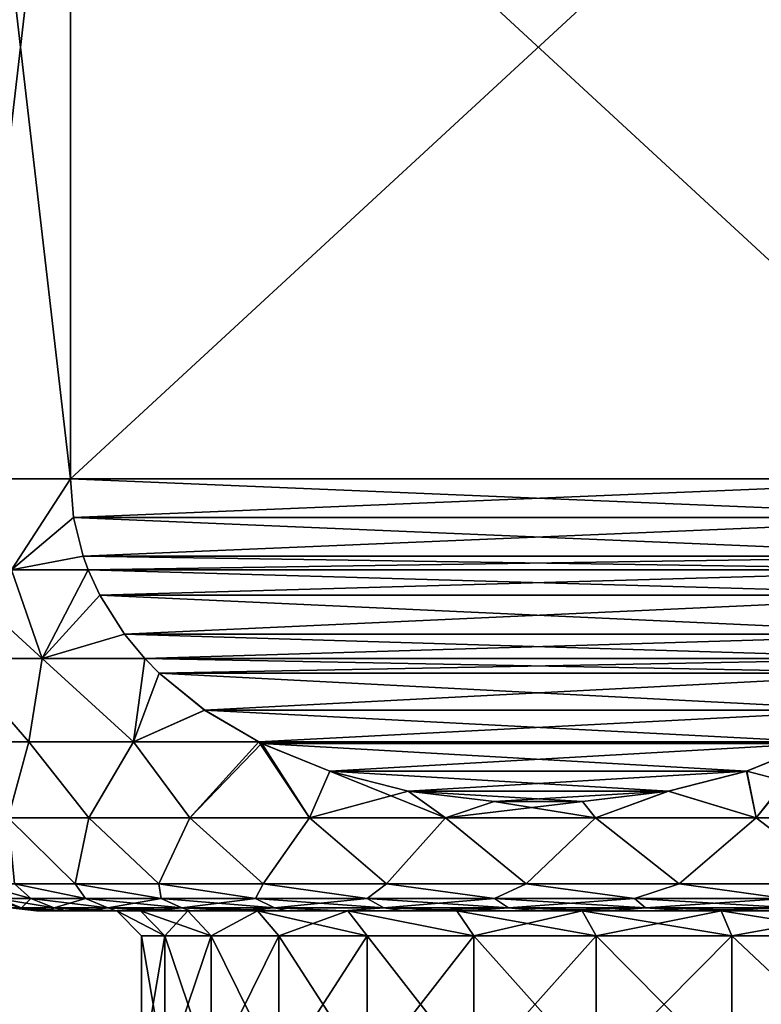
# Model space of a CAD drawing. Header units: metres. Extents: x -109 to 109, y -67 to 73.
# Tile 237 of 253: x 65.7 to 72.56, y 24.37 to 33.49. Entities that reach past the tile are written whole.
import ezdxf

# ---------------------------------------------------------------- set-up
doc = ezdxf.new("R2010")
doc.units = ezdxf.units.M
doc.layers.add('solid_508035_K244200000C76', color=7, linetype='CONTINUOUS')

msp = doc.modelspace()

# ---------------------------------------------------------------- linework, layer by layer
at = {"layer": 'solid_508035_K244200000C76'}
for points in [[(65.241669, 29.239401, -13.669705), (65.241669, 37.239399, -13.669705), (66.169876, 37.239399, -15.062011)], [(65.241669, 29.239401, -13.669705), (66.169876, 37.239399, -15.062011), (66.169876, 29.239401, -15.062011)], [(66.169876, 29.239401, 0.722599), (66.169876, 37.239399, 0.722599), (65.241669, 37.239399, -0.669705)], [(65.241669, 29.239401, -0.669705), (66.169876, 29.239401, 0.722599), (65.241669, 37.239399, -0.669705)], [(74.830124, 29.239401, -20.06201), (66.169876, 37.239399, -15.062011), (74.830124, 37.239399, -20.06201)], [(74.830124, 29.239401, -20.06201), (66.169876, 29.239401, -15.062011), (66.169876, 37.239399, -15.062011)], [(66.169876, 29.239401, 0.722599), (74.830124, 37.239399, 5.7226), (66.169876, 37.239399, 0.722599)], [(74.830124, 29.239401, 5.7226), (74.830124, 37.239399, 5.7226), (66.169876, 29.239401, 0.722599)], [(65.241669, 29.239401, -13.669705), (66.169876, 29.239401, -15.062011), (65.623985, 28.397907, -14.159921)], [(65.623985, 28.397907, -0.179488), (66.169876, 29.239401, 0.722599), (65.241669, 29.239401, -0.669705)], [(66.169876, 29.239401, -15.062011), (66.198723, 28.88221, -15.078667), (65.623985, 28.397907, -14.159921)], [(65.623985, 28.397907, -0.179488), (66.198723, 28.882227, 0.739254), (66.169876, 29.239401, 0.722599)], [(74.801285, 28.882235, -20.045357), (66.198723, 28.88221, -15.078667), (66.169876, 29.239401, -15.062011)], [(74.801285, 28.882235, -20.045357), (66.169876, 29.239401, -15.062011), (74.830124, 29.239401, -20.06201)], [(74.830124, 29.239401, 5.7226), (66.169876, 29.239401, 0.722599), (66.198723, 28.882227, 0.739254)], [(74.801277, 28.882206, 5.705943), (74.830124, 29.239401, 5.7226), (66.198723, 28.882227, 0.739254)], [(65.623985, 28.397907, -0.179488), (66.287254, 28.523466, 0.790369), (66.198723, 28.882227, 0.739254)], [(66.198723, 28.88221, -15.078667), (66.287209, 28.523611, -15.129752), (65.623985, 28.397907, -14.159921)], [(74.712746, 28.523472, -19.994242), (66.198723, 28.88221, -15.078667), (74.801285, 28.882235, -20.045357)], [(74.801277, 28.882206, 5.705943), (66.198723, 28.882227, 0.739254), (66.287254, 28.523466, 0.790369)], [(74.712746, 28.523472, -19.994242), (66.287209, 28.523611, -15.129752), (66.198723, 28.88221, -15.078667)], [(74.801277, 28.882206, 5.705943), (66.287254, 28.523466, 0.790369), (74.712791, 28.523603, 5.654856)], [(66.287209, 28.523611, -15.129752), (66.332817, 28.398561, -15.156087), (65.623985, 28.397907, -14.159921)], [(65.623985, 28.397907, -0.179488), (66.332848, 28.398499, 0.816691), (66.287254, 28.523466, 0.790369)], [(74.667152, 28.398499, -19.967918), (66.332817, 28.398561, -15.156087), (66.287209, 28.523611, -15.129752)], [(74.667152, 28.398499, -19.967918), (66.287209, 28.523611, -15.129752), (74.712746, 28.523472, -19.994242)], [(74.712791, 28.523603, 5.654856), (66.287254, 28.523466, 0.790369), (66.332848, 28.398499, 0.816691)], [(74.712791, 28.523603, 5.654856), (66.332848, 28.398499, 0.816691), (74.667183, 28.39856, 5.628522)], [(65.908096, 27.577219, -0.134167), (65.623985, 28.397907, -0.179488), (65.008385, 28.397907, -1.245728)], [(65.114563, 27.577219, -1.50763), (65.908096, 27.577219, -0.134167), (65.008385, 28.397907, -1.245728)], [(65.623985, 28.397907, -14.159921), (65.908081, 27.577219, -14.205215), (65.114548, 27.577219, -12.831747)], [(65.623985, 28.397907, -14.159921), (66.332817, 28.398561, -15.156087), (65.908081, 27.577219, -14.205215)], [(65.908096, 27.577219, -0.134167), (66.332848, 28.398499, 0.816691), (65.623985, 28.397907, -0.179488)], [(66.332817, 28.398561, -15.156087), (66.441246, 28.16288, -15.218689), (65.908081, 27.577219, -14.205215)], [(65.908096, 27.577219, -0.134167), (66.441383, 28.162621, 0.879357), (66.332848, 28.398499, 0.816691)], [(74.558617, 28.162624, -19.905254), (66.441246, 28.16288, -15.218689), (66.332817, 28.398561, -15.156087)], [(74.558617, 28.162624, -19.905254), (66.332817, 28.398561, -15.156087), (74.667152, 28.398499, -19.967918)], [(74.667183, 28.39856, 5.628522), (66.332848, 28.398499, 0.816691), (66.441383, 28.162621, 0.879357)], [(74.558746, 28.162872, 5.565918), (74.667183, 28.39856, 5.628522), (66.441383, 28.162621, 0.879357)], [(66.441246, 28.16288, -15.218689), (66.671051, 27.80088, -15.351364), (65.908081, 27.577219, -14.205215)], [(65.908096, 27.577219, -0.134167), (66.671341, 27.800486, 1.012123), (66.441383, 28.162621, 0.879357)], [(74.558617, 28.162624, -19.905254), (66.671051, 27.80088, -15.351364), (66.441246, 28.16288, -15.218689)], [(74.328941, 27.800871, 5.433241), (74.558746, 28.162872, 5.565918), (66.441383, 28.162621, 0.879357)], [(74.328941, 27.800871, 5.433241), (66.441383, 28.162621, 0.879357), (66.671341, 27.800486, 1.012123)], [(74.328659, 27.800486, -19.772486), (66.671051, 27.80088, -15.351364), (74.558617, 28.162624, -19.905254)], [(66.671051, 27.80088, -15.351364), (66.857742, 27.57732, -15.459152), (65.908081, 27.577219, -14.205215)], [(65.908096, 27.577219, -0.134167), (66.857719, 27.577351, 1.119727), (66.671341, 27.800486, 1.012123)], [(74.142281, 27.577351, -19.664883), (66.857742, 27.57732, -15.459152), (66.671051, 27.80088, -15.351364)], [(74.142281, 27.577351, -19.664883), (66.671051, 27.80088, -15.351364), (74.328659, 27.800486, -19.772486)], [(74.328941, 27.800871, 5.433241), (66.671341, 27.800486, 1.012123), (66.857719, 27.577351, 1.119727)], [(74.328941, 27.800871, 5.433241), (66.857719, 27.577351, 1.119727), (74.142258, 27.57732, 5.325458)], [(65.114548, 27.577219, -12.831747), (65.785141, 26.804331, -13.344954), (65.027016, 26.804331, -11.786271)], [(65.027023, 26.804331, -2.553138), (65.785164, 26.804331, -0.994417), (65.114563, 27.577219, -1.50763)], [(65.114548, 27.577219, -12.831747), (65.908081, 27.577219, -14.205215), (65.785141, 26.804331, -13.344954)], [(65.785164, 26.804331, -0.994417), (65.908096, 27.577219, -0.134167), (65.114563, 27.577219, -1.50763)], [(65.908081, 27.577219, -14.205215), (66.753731, 26.804331, -14.782335), (65.785141, 26.804331, -13.344954)], [(65.785164, 26.804331, -0.994417), (66.753784, 26.804331, 0.442996), (65.908096, 27.577219, -0.134167)], [(65.908081, 27.577219, -14.205215), (66.857742, 27.57732, -15.459152), (66.753731, 26.804331, -14.782335)], [(66.753784, 26.804331, 0.442996), (66.857719, 27.577351, 1.119727), (65.908096, 27.577219, -0.134167)], [(66.857742, 27.57732, -15.459152), (66.990425, 27.442181, -15.535754), (66.753731, 26.804331, -14.782335)], [(66.753784, 26.804331, 0.442996), (66.990974, 27.441648, 1.196662), (66.857719, 27.577351, 1.119727)], [(74.142258, 27.57732, 5.325458), (66.857719, 27.577351, 1.119727), (66.990974, 27.441648, 1.196662)], [(74.009026, 27.441645, -19.587946), (66.857742, 27.57732, -15.459152), (74.142281, 27.577351, -19.664883)], [(74.009026, 27.441645, -19.587946), (66.990425, 27.442181, -15.535754), (66.857742, 27.57732, -15.459152)], [(74.009567, 27.442167, 5.248847), (74.142258, 27.57732, 5.325458), (66.990974, 27.441648, 1.196662)], [(66.990425, 27.442181, -15.535754), (67.411652, 27.098974, -15.77895), (66.753731, 26.804331, -14.782335)], [(66.753784, 26.804331, 0.442996), (67.412514, 27.098373, 1.440038), (66.990974, 27.441648, 1.196662)], [(74.009026, 27.441645, -19.587946), (67.411652, 27.098974, -15.77895), (66.990425, 27.442181, -15.535754)], [(73.588333, 27.098961, 5.005649), (74.009567, 27.442167, 5.248847), (66.990974, 27.441648, 1.196662)], [(73.588333, 27.098961, 5.005649), (66.990974, 27.441648, 1.196662), (67.412514, 27.098373, 1.440038)], [(73.587479, 27.098368, -19.344566), (67.411652, 27.098974, -15.77895), (74.009026, 27.441645, -19.587946)], [(67.411652, 27.098974, -15.77895), (67.911942, 26.803545, -16.067795), (66.753731, 26.804331, -14.782335)], [(66.753784, 26.804331, 0.442996), (67.911987, 26.803524, 1.728409), (67.412514, 27.098373, 1.440038)], [(67.411652, 27.098974, -15.77895), (73.088013, 26.803524, -19.0562), (67.911942, 26.803545, -16.067795)], [(73.587479, 27.098368, -19.344566), (73.088013, 26.803524, -19.0562), (67.411652, 27.098974, -15.77895)], [(73.588333, 27.098961, 5.005649), (67.412514, 27.098373, 1.440038), (67.911987, 26.803524, 1.728409)], [(73.588333, 27.098961, 5.005649), (67.911987, 26.803524, 1.728409), (73.088058, 26.803545, 4.716814)], [(65.027016, 26.804331, -11.786271), (65.785141, 26.804331, -13.344954), (65.59185, 26.101467, -11.907784)], [(65.59185, 26.101467, -2.431628), (65.785164, 26.804331, -0.994417), (65.027023, 26.804331, -2.553138)], [(65.785141, 26.804331, -13.344954), (66.338615, 26.101467, -13.348979), (65.59185, 26.101467, -11.907784)], [(65.59185, 26.101467, -2.431628), (66.338615, 26.101467, -0.990432), (65.785164, 26.804331, -0.994417)], [(65.785141, 26.804331, -13.344954), (66.753731, 26.804331, -14.782335), (66.338615, 26.101467, -13.348979)], [(66.338615, 26.101467, -0.990432), (66.753784, 26.804331, 0.442996), (65.785164, 26.804331, -0.994417)], [(66.753731, 26.804331, -14.782335), (67.274673, 26.101467, -14.675066), (66.338615, 26.101467, -13.348979)], [(66.338615, 26.101467, -0.990432), (67.274673, 26.101467, 0.335655), (66.753784, 26.804331, 0.442996)], [(66.753731, 26.804331, -14.782335), (67.911942, 26.803545, -16.067795), (67.274673, 26.101467, -14.675066)], [(67.274673, 26.101467, 0.335655), (67.911987, 26.803524, 1.728409), (66.753784, 26.804331, 0.442996)], [(67.911942, 26.803545, -16.067795), (67.938866, 26.790188, -16.08334), (67.274673, 26.101467, -14.675066)], [(67.274673, 26.101467, 0.335655), (68.382576, 26.101467, 1.521932), (67.911987, 26.803524, 1.728409)], [(67.938866, 26.790188, -16.08334), (68.382576, 26.101467, -15.861342), (67.274673, 26.101467, -14.675066)], [(67.911942, 26.803545, -16.067795), (73.088013, 26.803524, -19.0562), (73.060272, 26.789764, -19.040184)], [(67.911942, 26.803545, -16.067795), (73.060272, 26.789764, -19.040184), (67.938866, 26.790188, -16.08334)], [(73.088058, 26.803545, 4.716814), (67.911987, 26.803524, 1.728409), (67.93972, 26.78977, 1.744419)], [(68.382576, 26.101467, 1.521932), (67.93972, 26.78977, 1.744419), (67.911987, 26.803524, 1.728409)], [(67.938866, 26.790188, -16.08334), (68.570351, 26.534416, -16.447927), (68.382576, 26.101467, -15.861342)], [(67.938866, 26.790188, -16.08334), (73.060272, 26.789764, -19.040184), (68.570351, 26.534416, -16.447927)], [(73.088058, 26.803545, 4.716814), (67.93972, 26.78977, 1.744419), (73.061119, 26.790178, 4.701261)], [(73.061119, 26.790178, 4.701261), (67.93972, 26.78977, 1.744419), (72.429626, 26.534409, 4.336669)], [(72.429626, 26.534409, 4.336669), (67.93972, 26.78977, 1.744419), (68.571259, 26.534121, 2.109041)], [(68.382576, 26.101467, 1.521932), (68.571259, 26.534121, 2.109041), (67.93972, 26.78977, 1.744419)], [(68.570351, 26.534416, -16.447927), (73.060272, 26.789764, -19.040184), (72.428726, 26.534117, -18.67556)], [(72.428726, 26.534117, -18.67556), (73.060272, 26.789764, -19.040184), (72.517365, 26.101467, -18.375763)], [(74.080353, 26.101467, 4.47428), (73.061119, 26.790178, 4.701261), (72.429626, 26.534409, 4.336669)], [(73.088013, 26.803524, -19.0562), (74.080353, 26.101467, -18.813692), (72.517365, 26.101467, -18.375763)], [(73.060272, 26.789764, -19.040184), (73.088013, 26.803524, -19.0562), (72.517365, 26.101467, -18.375763)], [(68.570351, 26.534416, -16.447927), (69.29615, 26.349504, -16.866966), (68.382576, 26.101467, -15.861342)], [(68.382576, 26.101467, 1.521932), (69.641693, 26.101467, 2.546299), (68.571259, 26.534121, 2.109041)], [(68.570351, 26.534416, -16.447927), (72.428726, 26.534117, -18.67556), (69.29615, 26.349504, -16.866966)], [(72.429626, 26.534409, 4.336669), (68.571259, 26.534121, 2.109041), (71.703827, 26.349499, 3.917629)], [(71.703827, 26.349499, 3.917629), (68.571259, 26.534121, 2.109041), (69.297035, 26.34934, 2.528069)], [(69.641693, 26.101467, 2.546299), (69.297035, 26.34934, 2.528069), (68.571259, 26.534121, 2.109041)], [(69.29615, 26.349504, -16.866966), (72.428726, 26.534117, -18.67556), (71.702942, 26.349337, -18.256529)], [(71.702942, 26.349337, -18.256529), (72.428726, 26.534117, -18.67556), (72.517365, 26.101467, -18.375763)], [(72.517365, 26.101467, 4.036352), (72.429626, 26.534409, 4.336669), (71.703827, 26.349499, 3.917629)], [(72.517365, 26.101467, 4.036352), (74.080353, 26.101467, 4.47428), (72.429626, 26.534409, 4.336669)], [(69.29615, 26.349504, -16.866966), (69.641693, 26.101467, -16.88571), (68.382576, 26.101467, -15.861342)], [(69.29615, 26.349504, -16.866966), (70.090103, 26.251898, -17.325356), (69.641693, 26.101467, -16.88571)], [(69.29615, 26.349504, -16.866966), (71.702942, 26.349337, -18.256529), (70.090103, 26.251898, -17.325356)], [(71.703827, 26.349499, 3.917629), (69.297035, 26.34934, 2.528069), (70.909874, 26.251896, 3.459239)], [(70.909874, 26.251896, 3.459239), (69.297035, 26.34934, 2.528069), (70.090866, 26.251854, 2.986385)], [(69.641693, 26.101467, 2.546299), (70.090866, 26.251854, 2.986385), (69.297035, 26.34934, 2.528069)], [(70.090103, 26.251898, -17.325356), (71.702942, 26.349337, -18.256529), (70.909111, 26.251852, -17.79821)], [(70.909111, 26.251852, -17.79821), (71.702942, 26.349337, -18.256529), (71.028572, 26.101467, -17.729088)], [(71.028572, 26.101467, 3.389677), (71.703827, 26.349499, 3.917629), (70.909874, 26.251896, 3.459239)], [(71.028572, 26.101467, 3.389677), (72.517365, 26.101467, 4.036352), (71.703827, 26.349499, 3.917629)], [(71.702942, 26.349337, -18.256529), (72.517365, 26.101467, -18.375763), (71.028572, 26.101467, -17.729088)], [(70.090103, 26.251898, -17.325356), (70.909111, 26.251852, -17.79821), (69.641693, 26.101467, -16.88571)], [(69.641693, 26.101467, 2.546299), (71.028572, 26.101467, 3.389677), (70.090866, 26.251854, 2.986385)], [(70.909111, 26.251852, -17.79821), (71.028572, 26.101467, -17.729088), (69.641693, 26.101467, -16.88571)], [(71.028572, 26.101467, 3.389677), (70.909874, 26.251896, 3.459239), (70.090866, 26.251854, 2.986385)], [(66.214615, 25.489401, -11.866876), (65.59185, 26.101467, -11.907784), (66.338615, 26.101467, -13.348979)], [(66.214615, 25.489401, -11.866876), (65.650833, 25.489401, -10.355304), (65.59185, 26.101467, -11.907784)], [(66.214615, 25.489401, -2.472534), (66.338615, 26.101467, -0.990432), (65.59185, 26.101467, -2.431628)], [(65.650833, 25.489401, -3.984106), (66.214615, 25.489401, -2.472534), (65.59185, 26.101467, -2.431628)], [(66.987785, 25.489401, -13.282829), (66.214615, 25.489401, -11.866876), (66.338615, 26.101467, -13.348979)], [(66.214615, 25.489401, -2.472534), (66.987785, 25.489401, -1.056581), (66.338615, 26.101467, -0.990432)], [(66.987785, 25.489401, -13.282829), (66.338615, 26.101467, -13.348979), (67.274673, 26.101467, -14.675066)], [(66.987785, 25.489401, -1.056581), (67.274673, 26.101467, 0.335655), (66.338615, 26.101467, -0.990432)], [(67.954597, 25.489401, -14.574343), (66.987785, 25.489401, -13.282829), (67.274673, 26.101467, -14.675066)], [(66.987785, 25.489401, -1.056581), (67.954597, 25.489401, 0.234932), (67.274673, 26.101467, 0.335655)], [(67.954597, 25.489401, -14.574343), (67.274673, 26.101467, -14.675066), (68.382576, 26.101467, -15.861342)], [(67.954597, 25.489401, 0.234932), (68.382576, 26.101467, 1.521932), (67.274673, 26.101467, 0.335655)], [(69.095375, 25.489401, -15.715116), (67.954597, 25.489401, -14.574343), (68.382576, 26.101467, -15.861342)], [(67.954597, 25.489401, 0.234932), (69.095375, 25.489401, 1.375705), (68.382576, 26.101467, 1.521932)], [(69.095375, 25.489401, -15.715116), (68.382576, 26.101467, -15.861342), (69.641693, 26.101467, -16.88571)], [(69.095375, 25.489401, 1.375705), (69.641693, 26.101467, 2.546299), (68.382576, 26.101467, 1.521932)], [(70.386879, 25.489401, -16.681921), (69.095375, 25.489401, -15.715116), (69.641693, 26.101467, -16.88571)], [(69.095375, 25.489401, 1.375705), (70.386879, 25.489401, 2.342512), (69.641693, 26.101467, 2.546299)], [(70.386879, 25.489401, -16.681921), (69.641693, 26.101467, -16.88571), (71.028572, 26.101467, -17.729088)], [(70.386879, 25.489401, 2.342512), (71.028572, 26.101467, 3.389677), (69.641693, 26.101467, 2.546299)], [(71.802826, 25.489401, -17.455088), (70.386879, 25.489401, -16.681921), (71.028572, 26.101467, -17.729088)], [(70.386879, 25.489401, 2.342512), (71.802826, 25.489401, 3.115677), (71.028572, 26.101467, 3.389677)], [(71.802826, 25.489401, -17.455088), (71.028572, 26.101467, -17.729088), (72.517365, 26.101467, -18.375763)], [(71.802826, 25.489401, 3.115677), (72.517365, 26.101467, 4.036352), (71.028572, 26.101467, 3.389677)], [(73.3144, 25.489401, -18.018875), (71.802826, 25.489401, -17.455088), (72.517365, 26.101467, -18.375763)], [(71.802826, 25.489401, 3.115677), (73.3144, 25.489401, 3.679464), (72.517365, 26.101467, 4.036352)], [(73.3144, 25.489401, -18.018875), (72.517365, 26.101467, -18.375763), (74.080353, 26.101467, -18.813692)], [(73.3144, 25.489401, 3.679464), (74.080353, 26.101467, 4.47428), (72.517365, 26.101467, 4.036352)], [(65.802605, 25.353361, -10.166975), (65.307899, 25.489401, -8.778878), (65.650833, 25.489401, -10.355304)], [(65.49411, 25.353361, -8.682429), (65.307899, 25.489401, -8.778878), (65.802605, 25.353361, -10.166975)], [(65.802605, 25.353361, -4.172436), (65.650833, 25.489401, -3.984106), (65.307899, 25.489401, -5.56053)], [(65.802605, 25.353361, -4.172436), (65.307899, 25.489401, -5.56053), (65.49411, 25.353361, -5.656981)], [(66.310371, 25.353361, -11.595687), (65.650833, 25.489401, -10.355304), (66.214615, 25.489401, -11.866876)], [(65.802605, 25.353361, -10.166975), (65.650833, 25.489401, -10.355304), (66.310371, 25.353361, -11.595687)], [(66.310371, 25.353361, -2.743724), (66.214615, 25.489401, -2.472534), (65.650833, 25.489401, -3.984106)], [(66.310371, 25.353361, -2.743724), (65.650833, 25.489401, -3.984106), (65.802605, 25.353361, -4.172436)], [(67.00795, 25.353361, -12.941951), (66.214615, 25.489401, -11.866876), (66.987785, 25.489401, -13.282829)], [(66.310371, 25.353361, -11.595687), (66.214615, 25.489401, -11.866876), (67.00795, 25.353361, -12.941951)], [(67.00795, 25.353361, -1.39746), (66.987785, 25.489401, -1.056581), (66.214615, 25.489401, -2.472534)], [(67.00795, 25.353361, -1.39746), (66.214615, 25.489401, -2.472534), (66.310371, 25.353361, -2.743724)], [(67.882347, 25.353361, -14.180689), (66.987785, 25.489401, -13.282829), (67.954597, 25.489401, -14.574343)], [(67.00795, 25.353361, -12.941951), (66.987785, 25.489401, -13.282829), (67.882347, 25.353361, -14.180689)], [(67.882347, 25.353361, -0.158722), (67.954597, 25.489401, 0.234932), (66.987785, 25.489401, -1.056581)], [(67.882347, 25.353361, -0.158722), (66.987785, 25.489401, -1.056581), (67.00795, 25.353361, -1.39746)], [(67.882347, 25.353361, -14.180689), (67.954597, 25.489401, -14.574343), (68.917274, 25.353361, -15.288825)], [(68.917274, 25.353361, 0.949414), (67.954597, 25.489401, 0.234932), (67.882347, 25.353361, -0.158722)], [(68.917274, 25.353361, -15.288825), (67.954597, 25.489401, -14.574343), (69.095375, 25.489401, -15.715116)], [(68.917274, 25.353361, 0.949414), (69.095375, 25.489401, 1.375705), (67.954597, 25.489401, 0.234932)], [(68.917274, 25.353361, -15.288825), (69.095375, 25.489401, -15.715116), (70.093452, 25.353361, -16.245718)], [(70.093452, 25.353361, 1.906307), (69.095375, 25.489401, 1.375705), (68.917274, 25.353361, 0.949414)], [(70.093452, 25.353361, -16.245718), (69.095375, 25.489401, -15.715116), (70.386879, 25.489401, -16.681921)], [(70.093452, 25.353361, 1.906307), (70.386879, 25.489401, 2.342512), (69.095375, 25.489401, 1.375705)], [(70.093452, 25.353361, -16.245718), (70.386879, 25.489401, -16.681921), (71.388969, 25.353361, -17.033543)], [(71.388969, 25.353361, 2.694131), (70.386879, 25.489401, 2.342512), (70.093452, 25.353361, 1.906307)], [(71.388969, 25.353361, -17.033543), (70.386879, 25.489401, -16.681921), (71.802826, 25.489401, -17.455088)], [(71.388969, 25.353361, 2.694131), (71.802826, 25.489401, 3.115677), (70.386879, 25.489401, 2.342512)], [(71.388969, 25.353361, -17.033543), (71.802826, 25.489401, -17.455088), (72.779701, 25.353361, -17.637621)], [(72.779701, 25.353361, 3.29821), (71.802826, 25.489401, 3.115677), (71.388969, 25.353361, 2.694131)], [(72.779701, 25.353361, -17.637621), (71.802826, 25.489401, -17.455088), (73.3144, 25.489401, -18.018875)], [(72.779701, 25.353361, 3.29821), (73.3144, 25.489401, 3.679464), (71.802826, 25.489401, 3.115677)], [(65.717041, 25.26828, -5.687622), (65.39064, 25.353361, -7.169705), (65.615662, 25.26828, -7.169705)], [(65.49411, 25.353361, -5.656981), (65.39064, 25.353361, -7.169705), (65.717041, 25.26828, -5.687622)], [(65.49411, 25.353361, -8.682429), (65.717041, 25.26828, -8.65179), (65.615662, 25.26828, -7.169705)], [(65.49411, 25.353361, -8.682429), (65.802605, 25.353361, -10.166975), (65.717041, 25.26828, -8.65179)], [(65.49411, 25.353361, -5.656981), (65.717041, 25.26828, -5.687622), (66.019279, 25.26828, -4.233146)], [(65.802605, 25.353361, -4.172436), (65.49411, 25.353361, -5.656981), (66.019279, 25.26828, -4.233146)], [(65.802605, 25.353361, -10.166975), (66.019279, 25.26828, -10.106265), (65.717041, 25.26828, -8.65179)], [(65.802605, 25.353361, -10.166975), (66.310371, 25.353361, -11.595687), (66.019279, 25.26828, -10.106265)], [(65.802605, 25.353361, -4.172436), (66.019279, 25.26828, -4.233146), (66.516762, 25.26828, -2.833373)], [(66.310371, 25.353361, -2.743724), (65.802605, 25.353361, -4.172436), (66.516762, 25.26828, -2.833373)], [(66.310371, 25.353361, -11.595687), (66.516762, 25.26828, -11.506038), (66.019279, 25.26828, -10.106265)], [(66.310371, 25.353361, -11.595687), (67.00795, 25.353361, -12.941951), (66.516762, 25.26828, -11.506038)], [(66.310371, 25.353361, -2.743724), (66.516762, 25.26828, -2.833373), (67.200211, 25.26828, -1.514378)], [(67.00795, 25.353361, -1.39746), (66.310371, 25.353361, -2.743724), (67.200211, 25.26828, -1.514378)], [(67.00795, 25.353361, -12.941951), (67.200211, 25.26828, -12.825033), (66.516762, 25.26828, -11.506038)], [(67.00795, 25.353361, -12.941951), (67.882347, 25.353361, -14.180689), (67.200211, 25.26828, -12.825033)], [(67.00795, 25.353361, -1.39746), (67.200211, 25.26828, -1.514378), (68.056892, 25.26828, -0.30073)], [(67.882347, 25.353361, -0.158722), (67.00795, 25.353361, -1.39746), (68.056892, 25.26828, -0.30073)], [(67.882347, 25.353361, -14.180689), (68.056892, 25.26828, -14.038681), (67.200211, 25.26828, -12.825033)], [(67.882347, 25.353361, -14.180689), (68.917274, 25.353361, -15.288825), (68.056892, 25.26828, -14.038681)], [(67.882347, 25.353361, -0.158722), (68.056892, 25.26828, -0.30073), (69.070862, 25.26828, 0.784961)], [(68.917274, 25.353361, 0.949414), (67.882347, 25.353361, -0.158722), (69.070862, 25.26828, 0.784961)], [(68.917274, 25.353361, -15.288825), (69.070862, 25.26828, -15.124372), (68.056892, 25.26828, -14.038681)], [(68.917274, 25.353361, -15.288825), (70.093452, 25.353361, -16.245718), (69.070862, 25.26828, -15.124372)], [(68.917274, 25.353361, 0.949414), (69.070862, 25.26828, 0.784961), (70.223213, 25.26828, 1.722472)], [(70.093452, 25.353361, 1.906307), (68.917274, 25.353361, 0.949414), (70.223213, 25.26828, 1.722472)], [(70.093452, 25.353361, -16.245718), (70.223213, 25.26828, -16.061882), (69.070862, 25.26828, -15.124372)], [(70.093452, 25.353361, -16.245718), (71.388969, 25.353361, -17.033543), (70.223213, 25.26828, -16.061882)], [(70.093452, 25.353361, 1.906307), (70.223213, 25.26828, 1.722472), (71.492493, 25.26828, 2.494338)], [(71.388969, 25.353361, 2.694131), (70.093452, 25.353361, 1.906307), (71.492493, 25.26828, 2.494338)], [(71.388969, 25.353361, -17.033543), (71.492493, 25.26828, -16.83375), (70.223213, 25.26828, -16.061882)], [(71.388969, 25.353361, -17.033543), (72.779701, 25.353361, -17.637621), (71.492493, 25.26828, -16.83375)], [(71.388969, 25.353361, 2.694131), (71.492493, 25.26828, 2.494338), (72.855057, 25.26828, 3.086182)], [(72.779701, 25.353361, 3.29821), (71.388969, 25.353361, 2.694131), (72.855057, 25.26828, 3.086182)], [(72.779701, 25.353361, -17.637621), (72.855057, 25.26828, -17.425592), (71.492493, 25.26828, -16.83375)], [(65.615662, 25.26828, -7.169705), (65.854248, 25.239401, -7.169705), (65.88398, 25.239401, -6.374763)], [(65.615662, 25.26828, -7.169705), (65.717041, 25.26828, -8.65179), (65.854248, 25.239401, -7.169705)], [(65.717041, 25.26828, -5.687622), (65.615662, 25.26828, -7.169705), (65.88398, 25.239401, -6.374763)], [(65.717041, 25.26828, -8.65179), (65.973152, 25.239401, -8.756325), (65.883972, 25.239401, -7.964626)], [(65.717041, 25.26828, -8.65179), (66.019279, 25.26828, -10.106265), (65.973152, 25.239401, -8.756325)], [(65.717041, 25.26828, -8.65179), (65.883972, 25.239401, -7.964626), (65.854248, 25.239401, -7.169705)], [(65.717041, 25.26828, -5.687622), (65.88398, 25.239401, -6.374763), (65.973152, 25.239401, -5.58306)], [(65.717041, 25.26828, -5.687622), (65.973152, 25.239401, -5.58306), (66.121262, 25.239401, -4.800354)], [(66.019279, 25.26828, -4.233146), (65.717041, 25.26828, -5.687622), (66.121262, 25.239401, -4.800354)], [(66.019279, 25.26828, -10.106265), (66.121262, 25.239401, -9.539033), (65.973152, 25.239401, -8.756325)], [(66.019279, 25.26828, -10.106265), (66.327393, 25.239401, -10.30818), (66.121262, 25.239401, -9.539033)], [(66.019279, 25.26828, -10.106265), (66.516762, 25.26828, -11.506038), (66.327393, 25.239401, -10.30818)], [(66.019279, 25.26828, -4.233146), (66.121262, 25.239401, -4.800354), (66.3274, 25.239401, -4.031204)], [(66.019279, 25.26828, -4.233146), (66.3274, 25.239401, -4.031204), (66.590477, 25.239401, -3.279557)], [(66.516762, 25.26828, -2.833373), (66.019279, 25.26828, -4.233146), (66.590477, 25.239401, -3.279557)], [(66.516762, 25.26828, -11.506038), (66.590462, 25.239401, -11.059824), (66.327393, 25.239401, -10.30818)], [(66.516762, 25.26828, -11.506038), (66.908974, 25.239401, -11.789673), (66.590462, 25.239401, -11.059824)], [(66.516762, 25.26828, -11.506038), (67.200211, 25.26828, -12.825033), (66.908974, 25.239401, -11.789673)], [(66.516762, 25.26828, -2.833373), (66.590477, 25.239401, -3.279557), (66.908981, 25.239401, -2.549707)], [(66.516762, 25.26828, -2.833373), (66.908981, 25.239401, -2.549707), (67.28109, 25.239401, -1.84582)], [(67.200211, 25.26828, -1.514378), (66.516762, 25.26828, -2.833373), (67.28109, 25.239401, -1.84582)], [(67.200211, 25.26828, -12.825033), (67.281075, 25.239401, -12.49356), (66.908974, 25.239401, -11.789673)], [(67.200211, 25.26828, -12.825033), (67.704666, 25.239401, -13.167551), (67.281075, 25.239401, -12.49356)], [(67.200211, 25.26828, -12.825033), (68.056892, 25.26828, -14.038681), (67.704666, 25.239401, -13.167551)], [(67.200211, 25.26828, -1.514378), (67.28109, 25.239401, -1.84582), (67.704689, 25.239401, -1.171829)], [(67.200211, 25.26828, -1.514378), (67.704689, 25.239401, -1.171829), (68.177475, 25.239401, -0.53137)], [(68.056892, 25.26828, -0.30073), (67.200211, 25.26828, -1.514378), (68.177475, 25.239401, -0.53137)], [(68.056892, 25.26828, -14.038681), (68.177452, 25.239401, -13.808012), (67.704666, 25.239401, -13.167551)], [(68.056892, 25.26828, -14.038681), (68.69677, 25.239401, -14.411356), (68.177452, 25.239401, -13.808012)], [(68.056892, 25.26828, -14.038681), (69.070862, 25.26828, -15.124372), (68.69677, 25.239401, -14.411356)], [(68.056892, 25.26828, -0.30073), (68.177475, 25.239401, -0.53137), (68.696793, 25.239401, 0.071973)], [(69.070862, 25.26828, 0.784961), (68.056892, 25.26828, -0.30073), (68.696793, 25.239401, 0.071973)], [(69.070862, 25.26828, -15.124372), (69.259682, 25.239401, -14.974175), (68.69677, 25.239401, -14.411356)], [(69.070862, 25.26828, 0.784961), (68.696793, 25.239401, 0.071973), (69.259705, 25.239401, 0.63479)], [(69.070862, 25.26828, -15.124372), (70.223213, 25.26828, -16.061882), (69.259682, 25.239401, -14.974175)], [(69.070862, 25.26828, 0.784961), (69.259705, 25.239401, 0.63479), (69.863052, 25.239401, 1.153932)], [(70.223213, 25.26828, 1.722472), (69.070862, 25.26828, 0.784961), (69.863052, 25.239401, 1.153932)], [(70.223213, 25.26828, -16.061882), (69.863022, 25.239401, -15.493319), (69.259682, 25.239401, -14.974175)], [(70.223213, 25.26828, -16.061882), (70.50354, 25.239401, -15.965981), (69.863022, 25.239401, -15.493319)], [(70.223213, 25.26828, 1.722472), (69.863052, 25.239401, 1.153932), (70.503578, 25.239401, 1.626592)], [(70.223213, 25.26828, -16.061882), (71.492493, 25.26828, -16.83375), (70.50354, 25.239401, -15.965981)], [(70.223213, 25.26828, 1.722472), (70.503578, 25.239401, 1.626592), (71.177658, 25.239401, 2.050092)], [(71.492493, 25.26828, 2.494338), (70.223213, 25.26828, 1.722472), (71.177658, 25.239401, 2.050092)], [(71.492493, 25.26828, -16.83375), (71.177628, 25.239401, -16.389484), (70.50354, 25.239401, -15.965981)], [(71.492493, 25.26828, -16.83375), (71.881432, 25.239401, -16.761412), (71.177628, 25.239401, -16.389484)], [(71.492493, 25.26828, 2.494338), (71.177658, 25.239401, 2.050092), (71.881462, 25.239401, 2.422017)], [(71.492493, 25.26828, -16.83375), (72.855057, 25.26828, -17.425592), (71.881432, 25.239401, -16.761412)], [(71.492493, 25.26828, 2.494338), (71.881462, 25.239401, 2.422017), (72.611046, 25.239401, 2.740291)], [(72.855057, 25.26828, 3.086182), (71.492493, 25.26828, 2.494338), (72.611046, 25.239401, 2.740291)], [(72.855057, 25.26828, -17.425592), (72.611008, 25.239401, -17.079687), (71.881432, 25.239401, -16.761412)], [(66.597771, 25.239401, -7.911799), (65.854248, 25.239401, -7.169705), (65.883972, 25.239401, -7.964626)], [(66.597771, 25.239401, -6.427611), (65.88398, 25.239401, -6.374763), (65.854248, 25.239401, -7.169705)], [(66.597771, 25.239401, -7.911799), (66.597771, 25.239401, -6.427611), (65.854248, 25.239401, -7.169705)], [(66.597771, 25.239401, -7.911799), (65.883972, 25.239401, -7.964626), (65.973152, 25.239401, -8.756325)], [(66.81897, 25.239401, -4.960063), (65.973152, 25.239401, -5.58306), (65.88398, 25.239401, -6.374763)], [(66.597771, 25.239401, -6.427611), (66.81897, 25.239401, -4.960063), (65.88398, 25.239401, -6.374763)], [(66.81897, 25.239401, -9.379347), (65.973152, 25.239401, -8.756325), (66.121262, 25.239401, -9.539033)], [(66.81897, 25.239401, -9.379347), (66.597771, 25.239401, -7.911799), (65.973152, 25.239401, -8.756325)], [(66.81897, 25.239401, -4.960063), (66.121262, 25.239401, -4.800354), (65.973152, 25.239401, -5.58306)], [(66.81897, 25.239401, -9.379347), (66.121262, 25.239401, -9.539033), (66.327393, 25.239401, -10.30818)], [(67.256416, 25.239401, -3.541892), (66.3274, 25.239401, -4.031204), (66.121262, 25.239401, -4.800354)], [(66.81897, 25.239401, -4.960063), (67.256416, 25.239401, -3.541892), (66.121262, 25.239401, -4.800354)], [(67.256416, 25.239401, -10.797519), (66.327393, 25.239401, -10.30818), (66.590462, 25.239401, -11.059824)], [(67.256416, 25.239401, -10.797519), (66.81897, 25.239401, -9.379347), (66.327393, 25.239401, -10.30818)], [(67.256416, 25.239401, -3.541892), (66.590477, 25.239401, -3.279557), (66.3274, 25.239401, -4.031204)], [(67.256416, 25.239401, -10.797519), (66.590462, 25.239401, -11.059824), (66.908974, 25.239401, -11.789673)], [(67.900368, 25.239401, -2.204705), (66.908981, 25.239401, -2.549707), (66.590477, 25.239401, -3.279557)], [(67.256416, 25.239401, -3.541892), (67.900368, 25.239401, -2.204705), (66.590477, 25.239401, -3.279557)], [(66.597771, 25.239401, -7.911799), (67.043137, 25.009401, -9.327898), (66.82711, 25.009401, -7.89445)], [(66.81897, 25.239401, -9.379347), (67.043137, 25.009401, -9.327898), (66.597771, 25.239401, -7.911799)], [(66.597771, 25.239401, -7.911799), (66.82711, 25.009401, -7.89445), (66.82711, 25.009401, -6.444961)], [(66.597771, 25.239401, -6.427611), (66.82711, 25.009401, -6.444961), (67.043137, 25.009401, -5.011513)], [(66.597771, 25.239401, -7.911799), (66.82711, 25.009401, -6.444961), (66.597771, 25.239401, -6.427611)], [(66.597771, 25.239401, -6.427611), (67.043137, 25.009401, -5.011513), (66.81897, 25.239401, -4.960063)], [(67.256416, 25.239401, -10.797519), (67.043137, 25.009401, -9.327898), (66.81897, 25.239401, -9.379347)], [(66.81897, 25.239401, -4.960063), (67.043137, 25.009401, -5.011513), (67.470581, 25.009401, -3.625756)], [(66.81897, 25.239401, -4.960063), (67.470581, 25.009401, -3.625756), (67.256416, 25.239401, -3.541892)], [(67.900368, 25.239401, -12.134706), (66.908974, 25.239401, -11.789673), (67.281075, 25.239401, -12.49356)], [(67.900368, 25.239401, -12.134706), (67.256416, 25.239401, -10.797519), (66.908974, 25.239401, -11.789673)], [(67.900368, 25.239401, -2.204705), (67.28109, 25.239401, -1.84582), (66.908981, 25.239401, -2.549707)], [(67.256416, 25.239401, -10.797519), (67.470581, 25.009401, -10.713655), (67.043137, 25.009401, -9.327898)], [(67.900368, 25.239401, -12.134706), (67.470581, 25.009401, -10.713655), (67.256416, 25.239401, -10.797519)], [(67.256416, 25.239401, -3.541892), (67.470581, 25.009401, -3.625756), (67.900368, 25.239401, -2.204705)], [(67.900368, 25.239401, -12.134706), (67.281075, 25.239401, -12.49356), (67.704666, 25.239401, -13.167551)], [(68.736427, 25.239401, -0.978434), (67.704689, 25.239401, -1.171829), (67.28109, 25.239401, -1.84582)], [(67.900368, 25.239401, -2.204705), (68.736427, 25.239401, -0.978434), (67.28109, 25.239401, -1.84582)], [(67.900368, 25.239401, -12.134706), (68.09967, 25.009401, -12.019903), (67.470581, 25.009401, -10.713655)], [(67.900368, 25.239401, -2.204705), (67.470581, 25.009401, -3.625756), (68.09967, 25.009401, -2.319508)], [(68.736427, 25.239401, -13.360977), (67.704666, 25.239401, -13.167551), (68.177452, 25.239401, -13.808012)], [(68.736427, 25.239401, -13.360977), (67.900368, 25.239401, -12.134706), (67.704666, 25.239401, -13.167551)], [(68.736427, 25.239401, -0.978434), (68.177475, 25.239401, -0.53137), (67.704689, 25.239401, -1.171829)], [(68.736427, 25.239401, -13.360977), (68.09967, 25.009401, -12.019903), (67.900368, 25.239401, -12.134706)], [(67.900368, 25.239401, -2.204705), (68.09967, 25.009401, -2.319508), (68.916168, 25.009401, -1.121938)], [(67.900368, 25.239401, -2.204705), (68.916168, 25.009401, -1.121938), (68.736427, 25.239401, -0.978434)], [(68.736427, 25.239401, -13.360977), (68.916168, 25.009401, -13.217473), (68.09967, 25.009401, -12.019903)], [(68.736427, 25.239401, -13.360977), (68.177452, 25.239401, -13.808012), (68.69677, 25.239401, -14.411356)], [(69.74588, 25.239401, 0.109492), (68.696793, 25.239401, 0.071973), (68.177475, 25.239401, -0.53137)], [(68.736427, 25.239401, -0.978434), (69.74588, 25.239401, 0.109492), (68.177475, 25.239401, -0.53137)], [(69.74588, 25.239401, -14.448902), (68.69677, 25.239401, -14.411356), (69.259682, 25.239401, -14.974175)], [(69.74588, 25.239401, -14.448902), (68.736427, 25.239401, -13.360977), (68.69677, 25.239401, -14.411356)], [(69.74588, 25.239401, 0.109492), (69.259705, 25.239401, 0.63479), (68.696793, 25.239401, 0.071973)], [(68.736427, 25.239401, -13.360977), (69.902161, 25.009401, -14.280155), (68.916168, 25.009401, -13.217473)], [(69.74588, 25.239401, -14.448902), (69.902161, 25.009401, -14.280155), (68.736427, 25.239401, -13.360977)], [(68.736427, 25.239401, -0.978434), (68.916168, 25.009401, -1.121938), (69.902161, 25.009401, -0.059256)], [(68.736427, 25.239401, -0.978434), (69.902161, 25.009401, -0.059256), (69.74588, 25.239401, 0.109492)], [(70.906212, 25.239401, -15.374243), (69.259682, 25.239401, -14.974175), (69.863022, 25.239401, -15.493319)], [(70.906212, 25.239401, -15.374243), (69.74588, 25.239401, -14.448902), (69.259682, 25.239401, -14.974175)], [(70.906212, 25.239401, 1.034832), (69.863052, 25.239401, 1.153932), (69.259705, 25.239401, 0.63479)], [(69.74588, 25.239401, 0.109492), (70.906212, 25.239401, 1.034832), (69.259705, 25.239401, 0.63479)], [(70.906212, 25.239401, -15.374243), (69.902161, 25.009401, -14.280155), (69.74588, 25.239401, -14.448902)], [(69.74588, 25.239401, 0.109492), (69.902161, 25.009401, -0.059256), (71.035789, 25.009401, 0.844805)], [(69.74588, 25.239401, 0.109492), (71.035789, 25.009401, 0.844805), (70.906212, 25.239401, 1.034832)], [(70.906212, 25.239401, -15.374243), (69.863022, 25.239401, -15.493319), (70.50354, 25.239401, -15.965981)], [(72.191559, 25.239401, 1.776925), (70.503578, 25.239401, 1.626592), (69.863052, 25.239401, 1.153932)], [(70.906212, 25.239401, 1.034832), (72.191559, 25.239401, 1.776925), (69.863052, 25.239401, 1.153932)], [(70.906212, 25.239401, -15.374243), (71.035789, 25.009401, -15.184216), (69.902161, 25.009401, -14.280155)], [(72.191559, 25.239401, -16.116337), (70.50354, 25.239401, -15.965981), (71.177628, 25.239401, -16.389484)], [(72.191559, 25.239401, -16.116337), (70.906212, 25.239401, -15.374243), (70.50354, 25.239401, -15.965981)], [(72.191559, 25.239401, 1.776925), (71.177658, 25.239401, 2.050092), (70.503578, 25.239401, 1.626592)], [(72.191559, 25.239401, -16.116337), (71.035789, 25.009401, -15.184216), (70.906212, 25.239401, -15.374243)], [(70.906212, 25.239401, 1.034832), (71.035789, 25.009401, 0.844805), (72.291565, 25.009401, 1.569809)], [(70.906212, 25.239401, 1.034832), (72.291565, 25.009401, 1.569809), (72.191559, 25.239401, 1.776925)], [(72.191559, 25.239401, -16.116337), (72.291565, 25.009401, -15.90922), (71.035789, 25.009401, -15.184216)], [(73.57309, 25.239401, -16.658545), (71.177628, 25.239401, -16.389484), (71.881432, 25.239401, -16.761412)], [(73.57309, 25.239401, -16.658545), (72.191559, 25.239401, -16.116337), (71.177628, 25.239401, -16.389484)], [(73.57309, 25.239401, 2.319133), (71.881462, 25.239401, 2.422017), (71.177658, 25.239401, 2.050092)], [(72.191559, 25.239401, 1.776925), (73.57309, 25.239401, 2.319133), (71.177658, 25.239401, 2.050092)], [(75.019989, 25.239401, -16.988791), (71.881432, 25.239401, -16.761412), (72.611008, 25.239401, -17.079687)], [(75.019989, 25.239401, -16.988791), (73.57309, 25.239401, -16.658545), (71.881432, 25.239401, -16.761412)], [(75.019989, 25.239401, 2.64938), (72.611046, 25.239401, 2.740291), (71.881462, 25.239401, 2.422017)], [(73.57309, 25.239401, 2.319133), (75.019989, 25.239401, 2.64938), (71.881462, 25.239401, 2.422017)], [(73.57309, 25.239401, -16.658545), (72.291565, 25.009401, -15.90922), (72.191559, 25.239401, -16.116337)], [(72.191559, 25.239401, 1.776925), (72.291565, 25.009401, 1.569809), (73.640823, 25.009401, 2.099335)], [(72.191559, 25.239401, 1.776925), (73.640823, 25.009401, 2.099335), (73.57309, 25.239401, 2.319133)], [(73.57309, 25.239401, -16.658545), (73.640823, 25.009401, -16.438745), (72.291565, 25.009401, -15.90922)], [(67.043137, 25.009401, -9.327898), (67.043137, 23.739401, -9.327898), (66.82711, 23.739401, -7.89445)], [(66.82711, 25.009401, -7.89445), (66.82711, 23.739401, -7.89445), (66.82711, 23.739401, -6.444961)], [(66.82711, 25.009401, -7.89445), (67.043137, 25.009401, -9.327898), (66.82711, 23.739401, -7.89445)], [(66.82711, 25.009401, -6.444961), (66.82711, 23.739401, -6.444961), (67.043137, 23.739401, -5.011513)], [(66.82711, 25.009401, -6.444961), (66.82711, 25.009401, -7.89445), (66.82711, 23.739401, -6.444961)], [(67.043137, 25.009401, -5.011513), (66.82711, 25.009401, -6.444961), (67.043137, 23.739401, -5.011513)], [(67.470581, 25.009401, -10.713655), (67.470581, 23.739401, -10.713655), (67.043137, 23.739401, -9.327898)], [(67.043137, 25.009401, -9.327898), (67.470581, 25.009401, -10.713655), (67.043137, 23.739401, -9.327898)], [(67.043137, 25.009401, -5.011513), (67.043137, 23.739401, -5.011513), (67.470581, 23.739401, -3.625756)], [(67.470581, 25.009401, -3.625756), (67.043137, 25.009401, -5.011513), (67.470581, 23.739401, -3.625756)], [(68.09967, 25.009401, -12.019903), (68.09967, 23.739401, -12.019903), (67.470581, 23.739401, -10.713655)], [(67.470581, 25.009401, -10.713655), (68.09967, 25.009401, -12.019903), (67.470581, 23.739401, -10.713655)], [(67.470581, 25.009401, -3.625756), (67.470581, 23.739401, -3.625756), (68.09967, 23.739401, -2.319508)], [(68.09967, 25.009401, -2.319508), (67.470581, 25.009401, -3.625756), (68.09967, 23.739401, -2.319508)], [(68.916168, 25.009401, -13.217473), (68.916168, 23.739401, -13.217473), (68.09967, 23.739401, -12.019903)], [(68.09967, 25.009401, -12.019903), (68.916168, 25.009401, -13.217473), (68.09967, 23.739401, -12.019903)], [(68.09967, 25.009401, -2.319508), (68.09967, 23.739401, -2.319508), (68.916168, 23.739401, -1.121938)], [(68.916168, 25.009401, -1.121938), (68.09967, 25.009401, -2.319508), (68.916168, 23.739401, -1.121938)], [(69.902161, 25.009401, -14.280155), (69.902161, 23.739401, -14.280155), (68.916168, 23.739401, -13.217473)], [(68.916168, 25.009401, -13.217473), (69.902161, 25.009401, -14.280155), (68.916168, 23.739401, -13.217473)], [(68.916168, 25.009401, -1.121938), (68.916168, 23.739401, -1.121938), (69.902161, 23.739401, -0.059256)], [(69.902161, 25.009401, -0.059256), (68.916168, 25.009401, -1.121938), (69.902161, 23.739401, -0.059256)], [(71.035789, 25.009401, -15.184216), (71.035789, 23.739401, -15.184216), (69.902161, 23.739401, -14.280155)], [(69.902161, 25.009401, -14.280155), (71.035789, 25.009401, -15.184216), (69.902161, 23.739401, -14.280155)], [(69.902161, 25.009401, -0.059256), (69.902161, 23.739401, -0.059256), (71.035789, 23.739401, 0.844805)], [(71.035789, 25.009401, 0.844805), (69.902161, 25.009401, -0.059256), (71.035789, 23.739401, 0.844805)], [(72.291565, 25.009401, -15.90922), (72.291565, 23.739401, -15.90922), (71.035789, 23.739401, -15.184216)], [(71.035789, 25.009401, -15.184216), (72.291565, 25.009401, -15.90922), (71.035789, 23.739401, -15.184216)], [(71.035789, 25.009401, 0.844805), (71.035789, 23.739401, 0.844805), (72.291565, 23.739401, 1.569809)], [(72.291565, 25.009401, 1.569809), (71.035789, 25.009401, 0.844805), (72.291565, 23.739401, 1.569809)], [(73.640823, 25.009401, -16.438745), (73.640823, 23.739401, -16.438745), (72.291565, 23.739401, -15.90922)], [(72.291565, 25.009401, -15.90922), (73.640823, 25.009401, -16.438745), (72.291565, 23.739401, -15.90922)], [(72.291565, 25.009401, 1.569809), (72.291565, 23.739401, 1.569809), (73.640823, 23.739401, 2.099335)], [(73.640823, 25.009401, 2.099335), (72.291565, 25.009401, 1.569809), (73.640823, 23.739401, 2.099335)]]:
    msp.add_3dface(points, dxfattribs=at)

doc.saveas('drawing.dxf')
